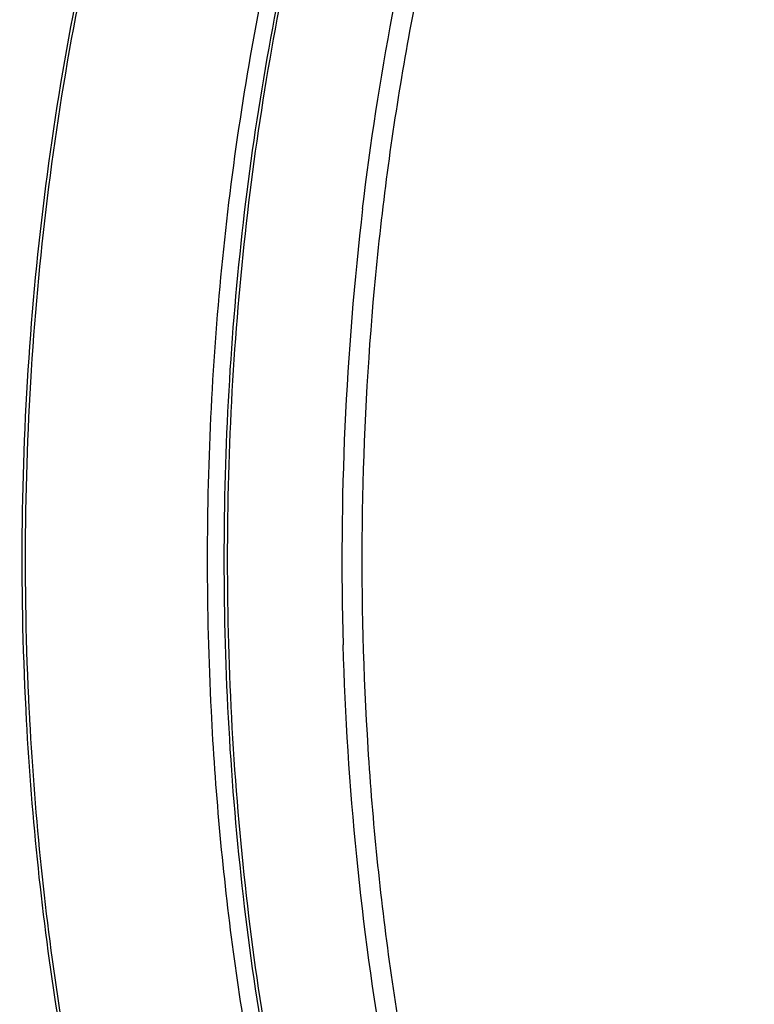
# Model space of a CAD drawing. Header units: millimetres. Extents: x -131 to 420, y 0 to 297.
# Tile 5 of 28: x -131 to -115, y 47 to 68. Entities that reach past the tile are written whole.
import ezdxf

# ---------------------------------------------------------------- set-up
doc = ezdxf.new("R2010")
doc.units = ezdxf.units.MM
doc.header["$LTSCALE"] = 23.1
doc.layers.add('02___PRT_ALL_AXES', color=7, linetype='CONTINUOUS')
doc.layers.add('7_ALL_FEATURES', color=7, linetype='CONTINUOUS')

msp = doc.modelspace()

# ---------------------------------------------------------------- linework, layer by layer
at = {"layer": '02___PRT_ALL_AXES', "color": 7, "linetype": 'Continuous'}
msp.add_arc((-59.3994, 56.7682), 64.398, 173.264608, 181.640948, dxfattribs=at)
for points, knots in [([(-118.7701, 79.8009), (-119.3578, 78.5046), (-120.4257, 75.7884), (-121.6793, 71.5066), (-122.6061, 66.9819), (-123.1906, 62.2892), (-123.4232, 57.5055), (-123.3002, 52.7095), (-122.8235, 47.9806), (-122.2675, 44.8812), (-121.9298, 43.362)], [0, 0, 0, 0, 0.1149126, 0.2352089, 0.359787, 0.4873837, 0.6166285, 0.7460953, 0.8743501, 1, 1, 1, 1]), ([(-123.353, 64.3211), (-123.1866, 65.7217), (-122.7641, 68.4788), (-121.852, 72.4982), (-120.6798, 76.3101), (-119.7125, 78.736), (-119.1861, 79.899)], [0, 0, 0, 0, 0.2614489, 0.5165738, 0.7633478, 1, 1, 1, 1]), ([(-120.7331, 37.5324), (-121.195, 38.8718), (-122.0165, 41.6388), (-122.9299, 45.9303), (-123.5358, 50.3822), (-123.7278, 53.4025), (-123.771, 54.9241)], [0, 0, 0, 0, 0.2399077, 0.4880673, 0.7422441, 1, 1, 1, 1])]:
    msp.add_open_spline(points, degree=3, knots=knots, dxfattribs=at)
at = {"layer": '7_ALL_FEATURES', "color": 7, "linetype": 'Continuous'}
for p, q in [((-130.5995, 53.4997), (-130.6011, 53.5308)), ((-130.5287, 53.5047), (-130.5301, 53.533))]:
    msp.add_line(p, q, dxfattribs=at)
for points, knots in [([(-130.6011, 53.5308), (-130.7369, 56.2197), (-130.6708, 61.5694), (-129.5875, 69.3607), (-127.5712, 76.5743), (-125.566, 80.9943), (-124.4087, 82.9987)], [0, 0, 0, 0, 0.2650069, 0.5250149, 0.7721795, 1, 1, 1, 1]), ([(-130.5301, 53.533), (-130.6645, 56.2168), (-130.5995, 61.5572), (-129.5288, 69.3394), (-127.5345, 76.5558), (-125.5514, 80.9863), (-124.4066, 83.0007)], [0, 0, 0, 0, 0.2647078, 0.5245234, 0.7717556, 1, 1, 1, 1]), ([(-120.0407, 30.46), (-120.5495, 31.3413), (-121.5121, 33.1892), (-122.7625, 36.1219), (-123.8414, 39.2519), (-124.7385, 42.5491), (-125.4453, 45.9824), (-126.1282, 50.7215), (-126.4673, 56.7648), (-126.1282, 62.808), (-125.4452, 67.5471), (-124.7384, 70.9804), (-123.8413, 74.2776), (-122.7623, 77.4076), (-121.5118, 80.3402), (-120.5492, 82.1881), (-120.0404, 83.0694)], [0, 0, 0, 0, 0.0558444, 0.1141908, 0.1748014, 0.2373786, 0.3015811, 0.3670323, 0.5000008, 0.6329691, 0.6984201, 0.7626225, 0.8251994, 0.8858094, 0.9441562, 1, 1, 1, 1]), ([(-120.0388, 30.4584), (-120.5424, 31.3445), (-121.4947, 33.2), (-122.7317, 36.1403), (-123.7987, 39.2738), (-124.6855, 42.5711), (-125.3841, 46.0015), (-126.0589, 50.7334), (-126.394, 56.7648), (-126.0588, 62.7963), (-125.384, 67.5281), (-124.6854, 70.9584), (-123.7985, 74.2557), (-122.7315, 77.3892), (-121.4944, 80.3295), (-120.5421, 82.185), (-120.0386, 83.071)], [0, 0, 0, 0, 0.0559701, 0.1143979, 0.175048, 0.2376265, 0.3017975, 0.3671913, 0.5000016, 0.6328116, 0.6982053, 0.762376, 0.8249542, 0.8856037, 0.9440318, 1, 1, 1, 1]), ([(-126.6095, 53.5047), (-126.7192, 55.6763), (-126.7192, 60.0116), (-126.0743, 66.4046), (-124.8045, 72.5102), (-123.5259, 76.3893), (-122.7815, 78.2291)], [0, 0, 0, 0, 0.258881, 0.5151338, 0.7637042, 1, 1, 1, 1]), ([(-124.4087, 30.5302), (-125.3251, 32.1173), (-126.9691, 35.5573), (-128.8086, 41.14), (-130.0675, 47.1858), (-130.491, 51.3713), (-130.5995, 53.4997)], [0, 0, 0, 0, 0.229187, 0.4749666, 0.7334778, 1, 1, 1, 1]), ([(-124.4077, 30.5301), (-125.314, 32.1251), (-126.9394, 35.5744), (-128.7585, 41.1615), (-130.0028, 47.2019), (-130.4214, 51.3805), (-130.5287, 53.5047)], [0, 0, 0, 0, 0.2295893, 0.4754631, 0.7338105, 1, 1, 1, 1]), ([(-113.353, 22.2047), (-115.3076, 23.6052), (-117.9396, 26.3955), (-120.7259, 30.7885), (-122.6125, 34.6912), (-124.1742, 38.9945), (-125.386, 43.6238), (-126.2253, 48.4932), (-126.5245, 51.8212), (-126.6095, 53.5047)], [0, 0, 0, 0, 0.206147, 0.3219599, 0.4457978, 0.576837, 0.713888, 0.8554905, 1, 1, 1, 1])]:
    msp.add_open_spline(points, degree=3, knots=knots, dxfattribs=at)

doc.saveas('drawing.dxf')
